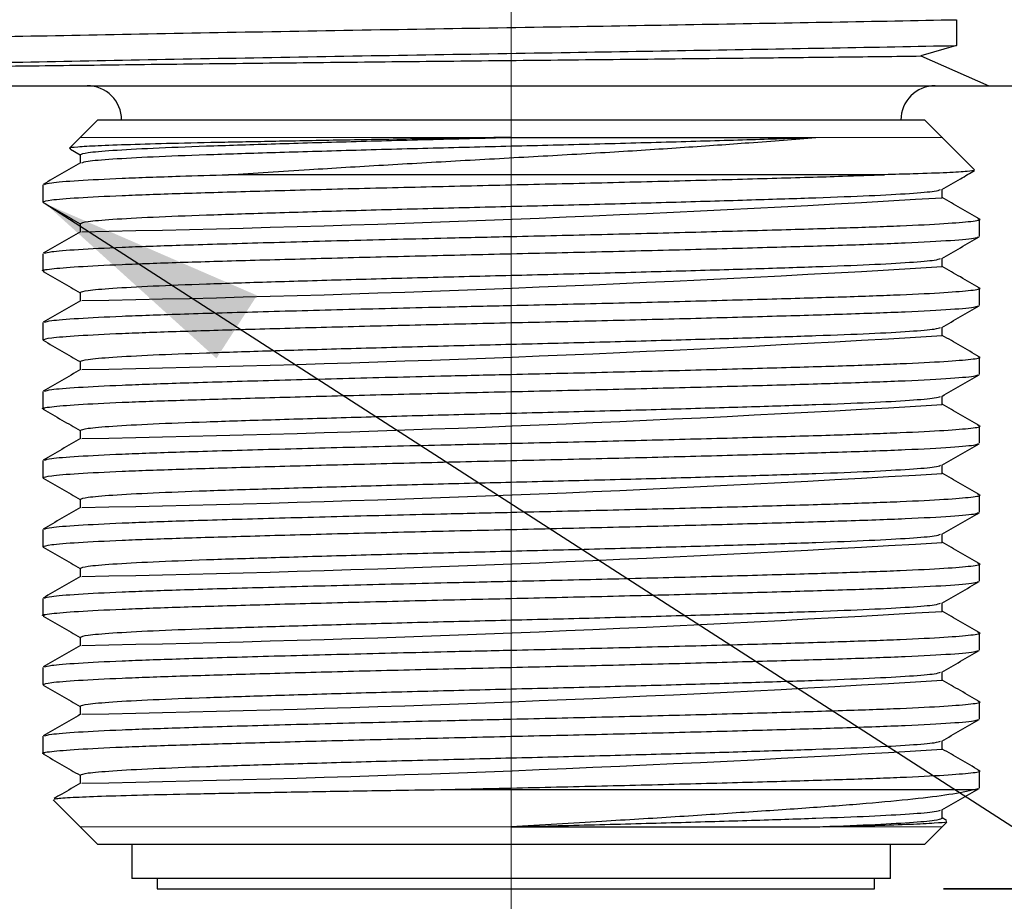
# Model space of a CAD drawing. Header units: millimetres. Extents: x 15 to 415, y 5 to 292.
# Tile 5 of 34: x 66 to 80, y 80 to 93. Entities that reach past the tile are written whole.
import ezdxf

# ---------------------------------------------------------------- set-up
doc = ezdxf.new("R2010")
doc.units = ezdxf.units.MM
doc.linetypes.add('PHANTOM', pattern=[12.7, 6.35, -1.27, 1.27, -1.27, 1.27, -1.27])
doc.layers.add('THICCC', color=7, linetype='Continuous', lineweight=35)
doc.styles.add('SLDTEXTSTYLE0', font='TXT', dxfattribs={"width": 0.75})
doc.styles.add('SLDTEXTSTYLE4', font='TXT', dxfattribs={"width": 0.694444})
doc.dimstyles.new('SLDDIMSTYLE0', dxfattribs={"dimtxt": 2.645833, "dimasz": 3.302, "dimexe": 0, "dimexo": 0.0625, "dimgap": 0.661458, "dimtad": 1, "dimrnd": 1e-09, "dimzin": 12, "dimdsep": 46, "dimtxsty": 'SLDTEXTSTYLE0', "dimsah": 1, "dimcen": 0.09, "dimadec": 0, "dimazin": 3, "dimtfac": 1, "dimtofl": 0, "dimtmove": 0, "dimatfit": 3, "dimfxl": 1, "dimfrac": 2, "dimtolj": 1, "dimtzin": 12, "dimarcsym": 0})
doc.dimstyles.new('SLDDIMSTYLE3', dxfattribs={"dimtxt": 2.645833, "dimasz": 3.302, "dimexe": 0, "dimexo": 0.0625, "dimgap": 0.661458, "dimtad": 1, "dimrnd": 1e-09, "dimzin": 12, "dimdsep": 46, "dimtxsty": 'SLDTEXTSTYLE0', "dimsah": 1, "dimcen": 0.09, "dimadec": 0, "dimazin": 3, "dimtfac": 1, "dimtmove": 0, "dimatfit": 0, "dimfxl": 1, "dimfrac": 2, "dimtolj": 1, "dimtzin": 12, "dimarcsym": 0})
doc.dimstyles.new('SLDDIMSTYLE6', dxfattribs={"dimtxt": 0.18, "dimasz": 3.302, "dimexe": 0, "dimexo": 0.0625, "dimgap": 0, "dimtad": 0, "dimtih": 1, "dimtoh": 1, "dimdec": 0, "dimrnd": 1e-09, "dimzin": 0, "dimdsep": 46, "dimtxsty": 'Standard', "dimsah": 1, "dimcen": 0.09, "dimadec": 0, "dimazin": 0, "dimtfac": 3.302, "dimtdec": 0, "dimtofl": 0, "dimtmove": 0, "dimatfit": 3, "dimfxl": 1, "dimfrac": 2, "dimtolj": 1, "dimtzin": 0, "dimarcsym": 0})

# ---------------------------------------------------------------- blocks, each defined once
blk = doc.blocks.new('_D_4')
at = {"layer": 'THICCC'}
for p, q in [((102.953, 92.067), (102.953, 98.417)), ((87.674, 92.067), (103.953, 92.067)), ((102.953, 80.417), (102.953, 92.067)), ((78.941, 80.417), (103.953, 80.417)), ((102.953, 80.417), (102.953, 74.067))]:
    blk.add_line(p, q, dxfattribs=at)
for points in [[(102.953, 92.067), (103.461, 95.369), (102.445, 95.369)], [(102.953, 80.417), (102.445, 77.115), (103.461, 77.115)]]:
    blk.add_solid(points, dxfattribs=at)
at = {"layer": 'THICCC', "insert": (99.543, 81.831), "char_height": 2.6458, "attachment_point": 1, "rotation": 90, "style": 'SLDTEXTSTYLE0'}
blk.add_mtext('11.65', dxfattribs=at)
blk = doc.blocks.new('_D_8')
at = {"layer": 'THICCC'}
for p, q in [((87.674, 92.755), (87.674, 69.417)), ((57.674, 92.067), (57.674, 69.417)), ((57.674, 70.417), (34.042, 70.417)), ((57.674, 70.417), (87.674, 70.417))]:
    blk.add_line(p, q, dxfattribs=at)
for points in [[(57.674, 70.417), (60.976, 69.909), (60.976, 70.925)], [(87.674, 70.417), (84.372, 70.925), (84.372, 69.909)]]:
    blk.add_solid(points, dxfattribs=at)
at = {"layer": 'THICCC', "insert": (34.042, 73.828), "char_height": 2.6458, "attachment_point": 1, "style": 'SLDTEXTSTYLE4'}
blk.add_mtext('M30 x 1.5', dxfattribs=at)
blk = doc.blocks.new('SW_CENTERMARKSYMBOL_2')
at = {"color": 0, "linetype": 'Continuous', "lineweight": 18}
blk.add_line((0, -2.5), (0, -69.738), dxfattribs=at)

msp = doc.modelspace()

# ---------------------------------------------------------------- linework, layer by layer
at = {"color": 7, "linetype": 'Continuous', "lineweight": 25}
for p, q in [((79.13308, 93.02441), (79.13308, 92.64941)), ((79.13308, 92.64941), (78.61496, 92.49771)), ((78.61496, 92.49771), (79.5975, 92.06734)), ((58.67358, 92.06734), (79.5975, 92.06734)), ((79.5975, 92.06734), (84.84154, 92.06734)), ((66.67358, 91.56734), (66.42333, 91.31709)), ((78.67358, 91.56734), (66.67358, 91.56734)), ((78.92383, 91.31709), (78.67358, 91.56734)), ((66.42358, 91.31734), (66.26825, 91.16201)), ((72.67358, 91.31734), (77.093, 91.31734)), ((79.39212, 90.8488), (78.92358, 91.31734)), ((66.28091, 91.14657), (66.42358, 91.06413)), ((66.42358, 91.06734), (66.42358, 90.94554)), ((65.88231, 90.62985), (65.88231, 90.37985)), ((78.92358, 90.44234), (78.92358, 90.56413)), ((79.46484, 89.87985), (79.46484, 90.12985)), ((66.42358, 90.06734), (66.42358, 89.94554)), ((65.88231, 89.62985), (65.88231, 89.37985)), ((78.92358, 89.44234), (78.92358, 89.56413)), ((79.46484, 88.87985), (79.46484, 89.12985)), ((66.42358, 89.06734), (66.42358, 88.94554)), ((65.88231, 88.62985), (65.88231, 88.37985)), ((78.92358, 88.44234), (78.92358, 88.56413)), ((79.46484, 87.87985), (79.46484, 88.12985)), ((66.42358, 88.06734), (66.42358, 87.94554)), ((65.88231, 87.62985), (65.88231, 87.37985)), ((78.92358, 87.44234), (78.92358, 87.56413)), ((79.46484, 86.87985), (79.46484, 87.12985)), ((66.42358, 87.06734), (66.42358, 86.94554)), ((65.88231, 86.62985), (65.88231, 86.37985)), ((78.92358, 86.44234), (78.92358, 86.56413)), ((79.46484, 85.87985), (79.46484, 86.12985)), ((66.42358, 86.06734), (66.42358, 85.94554)), ((65.88231, 85.62985), (65.88231, 85.37985)), ((78.92358, 85.44234), (78.92358, 85.56413)), ((79.46484, 84.87985), (79.46484, 85.12985)), ((66.42358, 85.06734), (66.42358, 84.94554)), ((65.88231, 84.62985), (65.88231, 84.37985)), ((78.92358, 84.44234), (78.92358, 84.56413)), ((79.46484, 83.87985), (79.46484, 84.12985)), ((66.42358, 84.06734), (66.42358, 83.94554)), ((65.88231, 83.62985), (65.88231, 83.37985)), ((78.92358, 83.44234), (78.92358, 83.56413)), ((79.46484, 82.87985), (79.46484, 83.12985)), ((66.42358, 83.06734), (66.42358, 82.94554)), ((65.88231, 82.62985), (65.88231, 82.37985)), ((78.92358, 82.44234), (78.92358, 82.56413)), ((79.46484, 81.87985), (79.46484, 82.12985)), ((66.42358, 82.06734), (66.42358, 81.94554)), ((79.40108, 81.85862), (79.44687, 81.87386)), ((66.03228, 81.70864), (66.42359, 81.31733)), ((78.92358, 81.44234), (78.92358, 81.56413)), ((78.92357, 81.31733), (78.99183, 81.38559)), ((78.98575, 81.40962), (78.92358, 81.44554)), ((66.42333, 81.31759), (66.67358, 81.06734)), ((72.67358, 81.31734), (77.093, 81.31734)), ((78.67358, 81.06734), (78.92408, 81.31784)), ((66.67358, 81.06734), (72.67358, 81.06734)), ((67.17358, 81.06734), (67.17358, 80.56734)), ((72.67358, 81.06734), (78.67358, 81.06734)), ((78.17358, 80.56734), (78.17358, 81.06734)), ((72.67358, 80.56734), (67.17358, 80.56734)), ((67.54077, 80.56734), (67.54077, 80.41735)), ((78.17358, 80.56734), (72.67358, 80.56734)), ((77.94077, 80.41735), (77.94077, 80.56734))]:
    msp.add_line(p, q, dxfattribs=at)
at = {"color": 7, "linetype": 'PHANTOM', "lineweight": 18}
for p, q in [((67.37562, 91.31734), (68.25416, 91.31734)), ((68.25416, 91.31734), (69.20127, 91.31734)), ((77.093, 91.31734), (77.87026, 91.31734)), ((77.97154, 81.31734), (77.093, 81.31734))]:
    msp.add_line(p, q, dxfattribs=at)
at = {"color": 7, "linetype": 'Continuous', "lineweight": 25, "flags": 128}
msp.add_lwpolyline([(67.54077, 80.41735), (67.55644, 80.41735), (67.65058, 80.41735), (67.82831, 80.41735), (68.08669, 80.41735), (68.4215, 80.41735), (68.82723, 80.41735), (69.29722, 80.41735), (69.82375, 80.41735), (70.39818, 80.41735), (71.01107, 80.41735), (71.65237, 80.41735), (72.31154, 80.41735), (72.97775, 80.41735), (73.64008, 80.41735), (74.28763, 80.41735), (74.90979, 80.41735), (75.49634, 80.41735), (76.03763, 80.41735), (76.5248, 80.41735), (76.94983, 80.41735), (77.30574, 80.41735), (77.5867, 80.41735), (77.78809, 80.41735), (77.90661, 80.41735), (77.94077, 80.41735)], dxfattribs=at)
at = {"color": 7, "linetype": 'Continuous', "lineweight": 25}
for centre, radius, start, end in [((66.52358, 91.56734), 0.5, 0, 90), ((78.82358, 91.56734), 0.5, 90, 180), ((60.68674, 393.52612), 303.63195, 271.0873866, 273.4433907), ((60.68674, 392.52612), 303.63195, 271.0873866, 273.4433907), ((60.68674, 391.52612), 303.63195, 271.0873866, 273.4433907), ((60.68674, 390.52612), 303.63195, 271.0873866, 273.4433907), ((60.68674, 389.52612), 303.63195, 271.0873866, 273.4433907), ((60.68674, 388.52612), 303.63195, 271.0873866, 273.4433907), ((60.68674, 387.52612), 303.63195, 271.0873866, 273.4433907), ((60.68674, 386.52612), 303.63195, 271.0873866, 273.4433907), ((60.68674, 385.52612), 303.63195, 271.0873866, 273.4433907)]:
    msp.add_arc(centre, radius, start, end, dxfattribs=at)
for points, knots in [([(58.48939, 92.53159), (58.50472, 92.5428), (58.53577, 92.56551), (58.98322, 92.6018), (59.67662, 92.63653), (60.55743, 92.66858), (61.53728, 92.69743), (62.66733, 92.72468), (63.93878, 92.75211), (65.46563, 92.78346), (67.26507, 92.81812), (69.3144, 92.85518), (71.4191, 92.89116), (73.47687, 92.92372), (75.45652, 92.95703), (77.35044, 92.99053), (78.53807, 93.0131), (79.13308, 93.02441)], [0, 0, 0, 0, 0.07117402, 0.14427424, 0.21801148, 0.27691215, 0.33524959, 0.3926209, 0.45008492, 0.50848502, 0.58215223, 0.65580158, 0.72859361, 0.80009098, 0.86604143, 0.93288568, 1, 1, 1, 1]), ([(59.57885, 92.25544), (59.64408, 92.25829), (59.93616, 92.27106), (60.55835, 92.29358), (61.53704, 92.32243), (62.66739, 92.34968), (63.93877, 92.37711), (65.46563, 92.40846), (67.26507, 92.44312), (69.3144, 92.48018), (71.4191, 92.51616), (73.47688, 92.54872), (75.45652, 92.58203), (77.35044, 92.61553), (78.53807, 92.6381), (79.13308, 92.64941)], [0, 0, 0, 0, 0.02120168, 0.09492638, 0.16794611, 0.23975656, 0.31168305, 0.3847812, 0.47698887, 0.5691742, 0.66028642, 0.74977815, 0.83232692, 0.91599444, 1, 1, 1, 1]), ([(59.57885, 92.25544), (59.85361, 92.26274), (60.40595, 92.27741), (61.55517, 92.29878), (62.81732, 92.31794), (64.14434, 92.33594), (65.4692, 92.35304), (66.88849, 92.3704), (68.38765, 92.38782), (69.9456, 92.40511), (71.53961, 92.42195), (73.14988, 92.43833), (74.75589, 92.45479), (76.20693, 92.47027), (77.49635, 92.4847), (78.24209, 92.49338), (78.61496, 92.49771)], [0, 0, 0, 0, 0.08726738, 0.175426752, 0.263587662, 0.333251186, 0.403133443, 0.472796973, 0.542996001, 0.613418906, 0.683617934, 0.753798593, 0.824201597, 0.894385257, 0.94719263, 1, 1, 1, 1]), ([(72.67358, 91.31734), (72.22716, 91.31035), (71.43157, 91.29788), (70.32004, 91.27883), (69.3653, 91.26147), (68.49348, 91.24442), (67.74394, 91.22853), (67.12408, 91.21136), (66.65737, 91.19407), (66.36629, 91.17663), (66.24298, 91.16389), (66.27736, 91.15656), (66.28566, 91.15479)], [0, 0, 0, 0, 0.1310053, 0.23347648, 0.33891865, 0.44141481, 0.54687472, 0.64971284, 0.75547733, 0.8592315, 0.96599307, 1, 1, 1, 1]), ([(66.42358, 91.06734), (66.44642, 91.07735), (66.49254, 91.09757), (66.8643, 91.12984), (67.4449, 91.16211), (68.22643, 91.19234), (69.17543, 91.22257), (70.2661, 91.25484), (71.45041, 91.28711), (72.2685, 91.30733), (72.67358, 91.31734)], [0, 0, 0, 0, 0.12378583, 0.25, 0.37621417, 0.5, 0.62378583, 0.75, 0.87621417, 1, 1, 1, 1]), ([(66.44886, 90.94885), (66.46826, 90.95672), (66.51285, 90.97481), (66.86607, 91.00485), (67.44443, 91.03711), (68.22655, 91.06734), (69.1754, 91.09756), (70.2661, 91.12984), (71.45044, 91.16211), (72.67344, 91.19234), (73.89729, 91.22257), (75.079, 91.25484), (76.17932, 91.28711), (76.79042, 91.30733), (77.093, 91.31734)], [0, 0, 0, 0, 0.065977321, 0.151637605, 0.237297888, 0.321310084, 0.405322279, 0.490982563, 0.576642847, 0.660655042, 0.744667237, 0.830327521, 0.915987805, 1, 1, 1, 1]), ([(68.57304, 90.77605), (68.95618, 90.80095), (69.66359, 90.84693), (70.81545, 90.91641), (71.93574, 90.98126), (73.06909, 91.04347), (74.16969, 91.10705), (75.19883, 91.17384), (76.20964, 91.24479), (76.781, 91.29171), (77.093, 91.31734)], [0, 0, 0, 0, 0.1425092, 0.26312737, 0.38374645, 0.50441492, 0.62504531, 0.74211129, 0.85917648, 1, 1, 1, 1]), ([(66.42909, 90.94873), (66.3388, 90.89656), (66.15824, 90.79221), (65.97767, 90.68788), (65.88738, 90.63571)], [0, 0, 0, 0, 0.499987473, 1, 1, 1, 1]), ([(79.39307, 90.83808), (79.36944, 90.83278), (79.32142, 90.82201), (79.01068, 90.80486), (78.59156, 90.78933), (78.23092, 90.77984), (78.08716, 90.77605)], [0, 0, 0, 0, 0.26344854, 0.53518329, 0.8147196, 1, 1, 1, 1]), ([(78.91808, 90.56096), (79.00836, 90.61313), (79.16708, 90.70484), (79.32579, 90.79655), (79.39422, 90.83609)], [0, 0, 0, 0, 0.568848, 1, 1, 1, 1]), ([(65.88234, 90.37985), (65.90716, 90.38985), (65.95727, 90.41007), (66.3612, 90.44234), (66.99208, 90.47461), (67.8413, 90.50484), (68.87248, 90.53507), (70.05761, 90.56734), (71.34447, 90.59961), (72.67362, 90.62984), (74.00252, 90.66007), (75.29015, 90.69234), (76.47247, 90.72461), (77.41248, 90.75189), (77.8897, 90.76898), (78.08716, 90.77605)], [0, 0, 0, 0, 0.07796445, 0.1574768, 0.23698914, 0.31497199, 0.39295484, 0.47246718, 0.55197953, 0.62996238, 0.70794522, 0.78745757, 0.86696992, 0.94495276, 1, 1, 1, 1]), ([(65.90786, 90.63589), (65.92924, 90.64391), (65.97786, 90.66215), (66.36256, 90.69235), (66.99312, 90.72461), (67.75384, 90.75189), (68.33328, 90.76898), (68.57304, 90.77605)], [0, 0, 0, 0, 0.176076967, 0.400391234, 0.624705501, 0.844704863, 1, 1, 1, 1]), ([(78.08716, 90.77605), (77.98348, 90.77605), (77.67202, 90.77605), (77.06654, 90.77605), (76.24571, 90.77604), (75.30778, 90.77608), (74.2679, 90.77606), (73.14818, 90.77605), (72.0147, 90.77604), (70.90177, 90.77605), (69.71568, 90.77607), (68.98709, 90.77606), (68.57304, 90.77605)], [0, 0, 0, 0, 0.04695712, 0.14106443, 0.23623576, 0.3314071, 0.43725815, 0.54310917, 0.64896019, 0.75481121, 0.86066223, 1, 1, 1, 1]), ([(66.42358, 90.06734), (66.44642, 90.07735), (66.49254, 90.09757), (66.8643, 90.12984), (67.4449, 90.16211), (68.22643, 90.19234), (69.17543, 90.22257), (70.2661, 90.25484), (71.45041, 90.28711), (72.67358, 90.31734), (73.89675, 90.34757), (75.08105, 90.37984), (76.17176, 90.41211), (77.1206, 90.44234), (77.90272, 90.47257), (78.48109, 90.50483), (78.83432, 90.53487), (78.87892, 90.55296), (78.89832, 90.56083)], [0, 0, 0, 0, 0.06272556, 0.12668163, 0.19063769, 0.25336325, 0.31608882, 0.38004488, 0.44400095, 0.50672651, 0.56945207, 0.63340814, 0.6973642, 0.76008976, 0.82281533, 0.88677139, 0.95072746, 1, 1, 1, 1]), ([(79.45978, 90.13571), (79.36949, 90.18788), (79.19076, 90.29115), (79.01202, 90.39443), (78.92358, 90.44554)], [0, 0, 0, 0, 0.505147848, 1, 1, 1, 1]), ([(65.88736, 90.37398), (65.97765, 90.32181), (66.15639, 90.21853), (66.33513, 90.11524), (66.42358, 90.06413)], [0, 0, 0, 0, 0.50513888, 1, 1, 1, 1]), ([(65.90786, 89.63589), (65.92922, 89.64391), (65.97779, 89.66215), (66.36296, 89.69235), (66.99165, 89.72462), (67.86894, 89.7558), (68.97784, 89.78813), (70.29863, 89.82365), (71.56265, 89.85475), (72.80265, 89.88272), (74.00279, 89.91009), (75.28955, 89.94233), (76.47455, 89.97461), (77.50635, 90.00484), (78.35324, 90.03507), (78.99298, 90.06733), (79.36393, 90.09965), (79.50782, 90.12173), (79.44907, 90.13387), (79.4393, 90.13589)], [0, 0, 0, 0, 0.049537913, 0.112647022, 0.175756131, 0.237651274, 0.305628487, 0.374925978, 0.443934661, 0.487625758, 0.549520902, 0.612630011, 0.67573912, 0.737634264, 0.799529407, 0.862638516, 0.925747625, 0.987642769, 1, 1, 1, 1]), ([(65.90781, 89.37379), (65.89806, 89.37581), (65.83934, 89.38795), (65.98323, 89.41003), (66.35418, 89.44235), (66.99392, 89.47461), (67.84081, 89.50484), (68.87261, 89.53506), (70.05757, 89.56734), (71.34449, 89.59961), (72.67358, 89.62984), (74.00268, 89.66007), (75.28954, 89.69234), (76.47472, 89.72462), (77.53925, 89.7558), (78.43557, 89.78813), (79.08799, 89.82364), (79.40384, 89.85267), (79.43663, 89.86881), (79.44687, 89.87386)], [0, 0, 0, 0, 0.012333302, 0.074227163, 0.137334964, 0.200442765, 0.262336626, 0.324230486, 0.387338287, 0.450446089, 0.512339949, 0.57423381, 0.637341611, 0.700449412, 0.762343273, 0.830319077, 0.899615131, 0.968622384, 1, 1, 1, 1]), ([(66.42909, 89.94873), (66.3388, 89.89656), (66.15824, 89.79221), (65.97767, 89.68788), (65.88738, 89.63571)], [0, 0, 0, 0, 0.49998747, 1, 1, 1, 1]), ([(78.91808, 89.56096), (79.00836, 89.61313), (79.18894, 89.71747), (79.36951, 89.82181), (79.4598, 89.87398)], [0, 0, 0, 0, 0.49998719, 1, 1, 1, 1]), ([(66.42358, 89.06734), (66.44642, 89.07735), (66.49254, 89.09757), (66.8643, 89.12984), (67.4449, 89.16211), (68.22643, 89.19234), (69.17543, 89.22257), (70.2661, 89.25484), (71.45041, 89.28711), (72.67358, 89.31734), (73.89675, 89.34757), (75.08105, 89.37984), (76.17176, 89.41211), (77.1206, 89.44234), (77.90272, 89.47257), (78.48109, 89.50483), (78.83432, 89.53487), (78.87892, 89.55296), (78.89832, 89.56083)], [0, 0, 0, 0, 0.06272556, 0.12668163, 0.19063769, 0.25336325, 0.31608882, 0.38004488, 0.44400095, 0.50672651, 0.56945207, 0.63340814, 0.6973642, 0.76008976, 0.82281533, 0.88677139, 0.95072746, 1, 1, 1, 1]), ([(79.45978, 89.13571), (79.36949, 89.18788), (79.19076, 89.29115), (79.01202, 89.39443), (78.92358, 89.44554)], [0, 0, 0, 0, 0.50514785, 1, 1, 1, 1]), ([(65.88736, 89.37398), (65.97765, 89.32181), (66.15639, 89.21853), (66.33513, 89.11524), (66.42358, 89.06413)], [0, 0, 0, 0, 0.505138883, 1, 1, 1, 1]), ([(65.90786, 88.63589), (65.92922, 88.64391), (65.97779, 88.66215), (66.36296, 88.69235), (66.99165, 88.72462), (67.86894, 88.7558), (68.97784, 88.78813), (70.29863, 88.82365), (71.56265, 88.85475), (72.80265, 88.88272), (74.00279, 88.91009), (75.28955, 88.94233), (76.47455, 88.97461), (77.50635, 89.00484), (78.35324, 89.03507), (78.99298, 89.06733), (79.36393, 89.09965), (79.50782, 89.12173), (79.44907, 89.13387), (79.4393, 89.13589)], [0, 0, 0, 0, 0.04953791, 0.11264702, 0.17575613, 0.23765127, 0.30562849, 0.37492598, 0.44393466, 0.48762576, 0.5495209, 0.61263001, 0.67573912, 0.73763426, 0.79952941, 0.86263852, 0.92574763, 0.98764277, 1, 1, 1, 1]), ([(65.88234, 88.37985), (65.90716, 88.38985), (65.95727, 88.41007), (66.3612, 88.44234), (66.99208, 88.47461), (67.8413, 88.50484), (68.87248, 88.53507), (70.05761, 88.56734), (71.34448, 88.59961), (72.67358, 88.62984), (74.00268, 88.66007), (75.28954, 88.69234), (76.47472, 88.72462), (77.53925, 88.7558), (78.43557, 88.78813), (79.08799, 88.82364), (79.40384, 88.85267), (79.43663, 88.86881), (79.44687, 88.87386)], [0, 0, 0, 0, 0.06265289, 0.12654969, 0.19044648, 0.25311415, 0.31578183, 0.37967862, 0.44357541, 0.50624309, 0.56891076, 0.63280756, 0.69670435, 0.75937202, 0.82819768, 0.89836009, 0.96823009, 1, 1, 1, 1]), ([(66.42909, 88.94873), (66.3388, 88.89656), (66.15824, 88.79221), (65.97767, 88.68788), (65.88738, 88.63571)], [0, 0, 0, 0, 0.499987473, 1, 1, 1, 1]), ([(78.91808, 88.56096), (79.00836, 88.61313), (79.18894, 88.71747), (79.36951, 88.82181), (79.4598, 88.87398)], [0, 0, 0, 0, 0.49998719, 1, 1, 1, 1]), ([(66.42358, 88.06734), (66.44642, 88.07735), (66.49254, 88.09757), (66.8643, 88.12984), (67.4449, 88.16211), (68.22643, 88.19234), (69.17543, 88.22257), (70.2661, 88.25484), (71.45041, 88.28711), (72.67358, 88.31734), (73.89675, 88.34757), (75.08105, 88.37984), (76.17176, 88.41211), (77.1206, 88.44234), (77.90272, 88.47257), (78.48109, 88.50483), (78.83432, 88.53487), (78.87892, 88.55296), (78.89832, 88.56083)], [0, 0, 0, 0, 0.06272556, 0.12668163, 0.19063769, 0.25336325, 0.31608882, 0.38004488, 0.44400095, 0.50672651, 0.56945207, 0.63340814, 0.6973642, 0.76008976, 0.82281533, 0.88677139, 0.95072746, 1, 1, 1, 1]), ([(79.45978, 88.13571), (79.36949, 88.18788), (79.19076, 88.29115), (79.01202, 88.39443), (78.92358, 88.44554)], [0, 0, 0, 0, 0.50514785, 1, 1, 1, 1]), ([(65.88736, 88.37398), (65.97765, 88.32181), (66.15639, 88.21853), (66.33513, 88.11524), (66.42358, 88.06413)], [0, 0, 0, 0, 0.50513888, 1, 1, 1, 1]), ([(65.90786, 87.63589), (65.92922, 87.64391), (65.97779, 87.66215), (66.36296, 87.69235), (66.99165, 87.72462), (67.86894, 87.7558), (68.97784, 87.78813), (70.29863, 87.82365), (71.56265, 87.85475), (72.80265, 87.88272), (74.00279, 87.91009), (75.28955, 87.94233), (76.47455, 87.97461), (77.50635, 88.00484), (78.35324, 88.03507), (78.99298, 88.06733), (79.36393, 88.09965), (79.50782, 88.12173), (79.44907, 88.13387), (79.4393, 88.13589)], [0, 0, 0, 0, 0.049537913, 0.112647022, 0.175756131, 0.237651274, 0.305628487, 0.374925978, 0.443934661, 0.487625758, 0.549520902, 0.612630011, 0.67573912, 0.737634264, 0.799529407, 0.862638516, 0.925747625, 0.987642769, 1, 1, 1, 1]), ([(65.90781, 87.37379), (65.89806, 87.37581), (65.83934, 87.38795), (65.98323, 87.41003), (66.35418, 87.44235), (66.99392, 87.47461), (67.84081, 87.50484), (68.87261, 87.53506), (70.05757, 87.56734), (71.34449, 87.59961), (72.67358, 87.62984), (74.00268, 87.66007), (75.28954, 87.69234), (76.47472, 87.72462), (77.53925, 87.7558), (78.43557, 87.78813), (79.08799, 87.82364), (79.40384, 87.85267), (79.43663, 87.86881), (79.44687, 87.87386)], [0, 0, 0, 0, 0.0123333, 0.07422716, 0.13733496, 0.20044276, 0.26233663, 0.32423049, 0.38733829, 0.45044609, 0.51233995, 0.57423381, 0.63734161, 0.70044941, 0.76234327, 0.83031908, 0.89961513, 0.96862238, 1, 1, 1, 1]), ([(66.42909, 87.94873), (66.3388, 87.89656), (66.15824, 87.79221), (65.97767, 87.68788), (65.88738, 87.63571)], [0, 0, 0, 0, 0.49998747, 1, 1, 1, 1]), ([(78.91808, 87.56096), (79.00836, 87.61313), (79.18894, 87.71747), (79.36951, 87.82181), (79.4598, 87.87398)], [0, 0, 0, 0, 0.49998719, 1, 1, 1, 1]), ([(66.42358, 87.06734), (66.44642, 87.07735), (66.49254, 87.09757), (66.8643, 87.12984), (67.4449, 87.16211), (68.22643, 87.19234), (69.17543, 87.22257), (70.2661, 87.25484), (71.45041, 87.28711), (72.67358, 87.31734), (73.89675, 87.34757), (75.08105, 87.37984), (76.17176, 87.41211), (77.1206, 87.44234), (77.90272, 87.47257), (78.48109, 87.50483), (78.83432, 87.53487), (78.87892, 87.55296), (78.89832, 87.56083)], [0, 0, 0, 0, 0.06272556, 0.12668163, 0.19063769, 0.25336325, 0.31608882, 0.38004488, 0.44400095, 0.50672651, 0.56945207, 0.63340814, 0.6973642, 0.76008976, 0.82281533, 0.88677139, 0.95072746, 1, 1, 1, 1]), ([(79.45978, 87.13571), (79.36949, 87.18788), (79.19076, 87.29115), (79.01202, 87.39443), (78.92358, 87.44554)], [0, 0, 0, 0, 0.50514785, 1, 1, 1, 1]), ([(65.88736, 87.37398), (65.97765, 87.32181), (66.15639, 87.21853), (66.33513, 87.11524), (66.42358, 87.06413)], [0, 0, 0, 0, 0.50513888, 1, 1, 1, 1]), ([(65.90786, 86.63589), (65.92922, 86.64391), (65.97779, 86.66215), (66.36296, 86.69235), (66.99165, 86.72462), (67.86894, 86.7558), (68.97784, 86.78813), (70.29863, 86.82365), (71.56265, 86.85475), (72.80265, 86.88272), (74.00279, 86.91009), (75.28955, 86.94233), (76.47455, 86.97461), (77.50635, 87.00484), (78.35324, 87.03507), (78.99298, 87.06733), (79.36393, 87.09965), (79.50782, 87.12173), (79.44907, 87.13387), (79.4393, 87.13589)], [0, 0, 0, 0, 0.049537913, 0.112647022, 0.175756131, 0.237651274, 0.305628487, 0.374925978, 0.443934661, 0.487625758, 0.549520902, 0.612630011, 0.67573912, 0.737634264, 0.799529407, 0.862638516, 0.925747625, 0.987642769, 1, 1, 1, 1]), ([(65.88234, 86.37985), (65.90716, 86.38985), (65.95727, 86.41007), (66.3612, 86.44234), (66.99208, 86.47461), (67.8413, 86.50484), (68.87248, 86.53507), (70.05761, 86.56734), (71.34448, 86.59961), (72.67358, 86.62984), (74.00268, 86.66007), (75.28954, 86.69234), (76.47472, 86.72462), (77.53925, 86.7558), (78.43557, 86.78813), (79.08799, 86.82364), (79.40384, 86.85267), (79.43663, 86.86881), (79.44687, 86.87386)], [0, 0, 0, 0, 0.06265289, 0.12654969, 0.19044648, 0.25311415, 0.31578183, 0.37967862, 0.44357541, 0.50624309, 0.56891076, 0.63280756, 0.69670435, 0.75937202, 0.82819768, 0.89836009, 0.96823009, 1, 1, 1, 1]), ([(66.42909, 86.94873), (66.3388, 86.89656), (66.15824, 86.79221), (65.97767, 86.68788), (65.88738, 86.63571)], [0, 0, 0, 0, 0.49998747, 1, 1, 1, 1]), ([(78.91808, 86.56096), (79.00836, 86.61313), (79.18894, 86.71747), (79.36951, 86.82181), (79.4598, 86.87398)], [0, 0, 0, 0, 0.499987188, 1, 1, 1, 1]), ([(66.42358, 86.06734), (66.44642, 86.07735), (66.49254, 86.09757), (66.8643, 86.12984), (67.4449, 86.16211), (68.22643, 86.19234), (69.17543, 86.22257), (70.2661, 86.25484), (71.45041, 86.28711), (72.67358, 86.31734), (73.89675, 86.34757), (75.08105, 86.37984), (76.17176, 86.41211), (77.1206, 86.44234), (77.90272, 86.47257), (78.48109, 86.50483), (78.83432, 86.53487), (78.87892, 86.55296), (78.89832, 86.56083)], [0, 0, 0, 0, 0.06272556, 0.12668163, 0.19063769, 0.25336325, 0.31608882, 0.38004488, 0.44400095, 0.50672651, 0.56945207, 0.63340814, 0.6973642, 0.76008976, 0.82281533, 0.88677139, 0.95072746, 1, 1, 1, 1]), ([(79.45978, 86.13571), (79.36949, 86.18788), (79.19076, 86.29115), (79.01202, 86.39443), (78.92358, 86.44554)], [0, 0, 0, 0, 0.50514785, 1, 1, 1, 1]), ([(65.88736, 86.37398), (65.97765, 86.32181), (66.15639, 86.21853), (66.33513, 86.11524), (66.42358, 86.06413)], [0, 0, 0, 0, 0.50513888, 1, 1, 1, 1]), ([(65.90786, 85.63589), (65.92922, 85.64391), (65.97779, 85.66215), (66.36296, 85.69235), (66.99165, 85.72462), (67.86894, 85.7558), (68.97784, 85.78813), (70.29863, 85.82365), (71.56265, 85.85475), (72.80265, 85.88272), (74.00279, 85.91009), (75.28955, 85.94233), (76.47455, 85.97461), (77.50635, 86.00484), (78.35324, 86.03507), (78.99298, 86.06733), (79.36393, 86.09965), (79.50782, 86.12173), (79.44907, 86.13387), (79.4393, 86.13589)], [0, 0, 0, 0, 0.04953791, 0.11264702, 0.17575613, 0.23765127, 0.30562849, 0.37492598, 0.44393466, 0.48762576, 0.5495209, 0.61263001, 0.67573912, 0.73763426, 0.79952941, 0.86263852, 0.92574763, 0.98764277, 1, 1, 1, 1]), ([(65.88234, 85.37985), (65.90716, 85.38985), (65.95727, 85.41007), (66.3612, 85.44234), (66.99208, 85.47461), (67.8413, 85.50484), (68.87248, 85.53507), (70.05761, 85.56734), (71.34448, 85.59961), (72.67358, 85.62984), (74.00268, 85.66007), (75.28954, 85.69234), (76.47472, 85.72462), (77.53925, 85.7558), (78.43557, 85.78813), (79.08799, 85.82364), (79.40384, 85.85267), (79.43663, 85.86881), (79.44687, 85.87386)], [0, 0, 0, 0, 0.06265289, 0.12654969, 0.19044648, 0.25311415, 0.31578183, 0.37967862, 0.44357541, 0.50624309, 0.56891076, 0.63280756, 0.69670435, 0.75937202, 0.82819768, 0.89836009, 0.96823009, 1, 1, 1, 1]), ([(66.42909, 85.94873), (66.3388, 85.89656), (66.15824, 85.79221), (65.97767, 85.68788), (65.88738, 85.63571)], [0, 0, 0, 0, 0.49998747, 1, 1, 1, 1]), ([(78.91808, 85.56096), (79.00836, 85.61313), (79.18894, 85.71747), (79.36951, 85.82181), (79.4598, 85.87398)], [0, 0, 0, 0, 0.499987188, 1, 1, 1, 1]), ([(66.42358, 85.06734), (66.44642, 85.07735), (66.49254, 85.09757), (66.8643, 85.12984), (67.4449, 85.16211), (68.22643, 85.19234), (69.17543, 85.22257), (70.2661, 85.25484), (71.45041, 85.28711), (72.67358, 85.31734), (73.89675, 85.34757), (75.08105, 85.37984), (76.17176, 85.41211), (77.1206, 85.44234), (77.90272, 85.47257), (78.48109, 85.50483), (78.83432, 85.53487), (78.87892, 85.55296), (78.89832, 85.56083)], [0, 0, 0, 0, 0.06272556, 0.12668163, 0.19063769, 0.25336325, 0.31608882, 0.38004488, 0.44400095, 0.50672651, 0.56945207, 0.63340814, 0.6973642, 0.76008976, 0.82281533, 0.88677139, 0.95072746, 1, 1, 1, 1]), ([(79.45978, 85.13571), (79.36949, 85.18788), (79.19076, 85.29115), (79.01202, 85.39443), (78.92358, 85.44554)], [0, 0, 0, 0, 0.50514785, 1, 1, 1, 1]), ([(65.88736, 85.37398), (65.97765, 85.32181), (66.15639, 85.21853), (66.33513, 85.11524), (66.42358, 85.06413)], [0, 0, 0, 0, 0.50513888, 1, 1, 1, 1]), ([(65.90786, 84.63589), (65.92922, 84.64391), (65.97779, 84.66215), (66.36296, 84.69235), (66.99165, 84.72462), (67.86894, 84.7558), (68.97784, 84.78813), (70.29863, 84.82365), (71.56265, 84.85475), (72.80265, 84.88272), (74.00279, 84.91009), (75.28955, 84.94233), (76.47455, 84.97461), (77.50635, 85.00484), (78.35324, 85.03507), (78.99298, 85.06733), (79.36393, 85.09965), (79.50782, 85.12173), (79.44907, 85.13387), (79.4393, 85.13589)], [0, 0, 0, 0, 0.049537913, 0.112647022, 0.175756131, 0.237651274, 0.305628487, 0.374925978, 0.443934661, 0.487625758, 0.549520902, 0.612630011, 0.67573912, 0.737634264, 0.799529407, 0.862638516, 0.925747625, 0.987642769, 1, 1, 1, 1]), ([(65.90781, 84.37379), (65.89806, 84.37581), (65.83934, 84.38795), (65.98323, 84.41003), (66.35418, 84.44235), (66.99392, 84.47461), (67.84081, 84.50484), (68.87261, 84.53506), (70.05757, 84.56734), (71.34449, 84.59961), (72.67358, 84.62984), (74.00268, 84.66007), (75.28954, 84.69234), (76.47472, 84.72462), (77.53925, 84.7558), (78.43557, 84.78813), (79.08799, 84.82364), (79.40384, 84.85267), (79.43663, 84.86881), (79.44687, 84.87386)], [0, 0, 0, 0, 0.0123333, 0.07422716, 0.13733496, 0.20044276, 0.26233663, 0.32423049, 0.38733829, 0.45044609, 0.51233995, 0.57423381, 0.63734161, 0.70044941, 0.76234327, 0.83031908, 0.89961513, 0.96862238, 1, 1, 1, 1]), ([(66.42909, 84.94873), (66.3388, 84.89656), (66.15824, 84.79221), (65.97767, 84.68788), (65.88738, 84.63571)], [0, 0, 0, 0, 0.49998747, 1, 1, 1, 1]), ([(78.91808, 84.56096), (79.00836, 84.61313), (79.18894, 84.71747), (79.36951, 84.82181), (79.4598, 84.87398)], [0, 0, 0, 0, 0.49998719, 1, 1, 1, 1]), ([(66.42358, 84.06734), (66.44642, 84.07735), (66.49254, 84.09757), (66.8643, 84.12984), (67.4449, 84.16211), (68.22643, 84.19234), (69.17543, 84.22257), (70.2661, 84.25484), (71.45041, 84.28711), (72.67358, 84.31734), (73.89675, 84.34757), (75.08105, 84.37984), (76.17176, 84.41211), (77.1206, 84.44234), (77.90272, 84.47257), (78.48109, 84.50483), (78.83432, 84.53487), (78.87892, 84.55296), (78.89832, 84.56083)], [0, 0, 0, 0, 0.06272556, 0.12668163, 0.19063769, 0.25336325, 0.31608882, 0.38004488, 0.44400095, 0.50672651, 0.56945207, 0.63340814, 0.6973642, 0.76008976, 0.82281533, 0.88677139, 0.95072746, 1, 1, 1, 1]), ([(79.45978, 84.13571), (79.36949, 84.18788), (79.19076, 84.29115), (79.01202, 84.39443), (78.92358, 84.44554)], [0, 0, 0, 0, 0.50514785, 1, 1, 1, 1]), ([(65.88736, 84.37398), (65.97765, 84.32181), (66.15639, 84.21853), (66.33513, 84.11524), (66.42358, 84.06413)], [0, 0, 0, 0, 0.50513888, 1, 1, 1, 1]), ([(65.90786, 83.63589), (65.92922, 83.64391), (65.97779, 83.66215), (66.36296, 83.69235), (66.99165, 83.72462), (67.86894, 83.7558), (68.97784, 83.78813), (70.29863, 83.82365), (71.56265, 83.85475), (72.80265, 83.88272), (74.00279, 83.91009), (75.28955, 83.94233), (76.47455, 83.97461), (77.50635, 84.00484), (78.35324, 84.03507), (78.99298, 84.06733), (79.36393, 84.09965), (79.50782, 84.12173), (79.44907, 84.13387), (79.4393, 84.13589)], [0, 0, 0, 0, 0.04953791, 0.11264702, 0.17575613, 0.23765127, 0.30562849, 0.37492598, 0.44393466, 0.48762576, 0.5495209, 0.61263001, 0.67573912, 0.73763426, 0.79952941, 0.86263852, 0.92574763, 0.98764277, 1, 1, 1, 1]), ([(65.88234, 83.37985), (65.90716, 83.38985), (65.95727, 83.41007), (66.3612, 83.44234), (66.99208, 83.47461), (67.8413, 83.50484), (68.87248, 83.53507), (70.05761, 83.56734), (71.34448, 83.59961), (72.67358, 83.62984), (74.00268, 83.66007), (75.28954, 83.69234), (76.47472, 83.72462), (77.53925, 83.7558), (78.43557, 83.78813), (79.08799, 83.82364), (79.40384, 83.85267), (79.43663, 83.86881), (79.44687, 83.87386)], [0, 0, 0, 0, 0.06265289, 0.12654969, 0.19044648, 0.25311415, 0.31578183, 0.37967862, 0.44357541, 0.50624309, 0.56891076, 0.63280756, 0.69670435, 0.75937202, 0.82819768, 0.89836009, 0.96823009, 1, 1, 1, 1]), ([(66.42909, 83.94873), (66.3388, 83.89656), (66.15824, 83.79221), (65.97767, 83.68788), (65.88738, 83.63571)], [0, 0, 0, 0, 0.49998747, 1, 1, 1, 1]), ([(78.91808, 83.56096), (79.00836, 83.61313), (79.18894, 83.71747), (79.36951, 83.82181), (79.4598, 83.87398)], [0, 0, 0, 0, 0.499987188, 1, 1, 1, 1]), ([(66.42358, 83.06734), (66.44642, 83.07735), (66.49254, 83.09757), (66.8643, 83.12984), (67.4449, 83.16211), (68.22643, 83.19234), (69.17543, 83.22257), (70.2661, 83.25484), (71.45041, 83.28711), (72.67358, 83.31734), (73.89675, 83.34757), (75.08105, 83.37984), (76.17176, 83.41211), (77.1206, 83.44234), (77.90272, 83.47257), (78.48109, 83.50483), (78.83432, 83.53487), (78.87892, 83.55296), (78.89832, 83.56083)], [0, 0, 0, 0, 0.06272556, 0.12668163, 0.19063769, 0.25336325, 0.31608882, 0.38004488, 0.44400095, 0.50672651, 0.56945207, 0.63340814, 0.6973642, 0.76008976, 0.82281533, 0.88677139, 0.95072746, 1, 1, 1, 1]), ([(79.45978, 83.13571), (79.36949, 83.18788), (79.19076, 83.29115), (79.01202, 83.39443), (78.92358, 83.44554)], [0, 0, 0, 0, 0.50514785, 1, 1, 1, 1]), ([(65.88736, 83.37398), (65.97765, 83.32181), (66.15639, 83.21853), (66.33513, 83.11524), (66.42358, 83.06413)], [0, 0, 0, 0, 0.505138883, 1, 1, 1, 1]), ([(65.90786, 82.63589), (65.92922, 82.64391), (65.97779, 82.66215), (66.36296, 82.69235), (66.99165, 82.72462), (67.86894, 82.7558), (68.97784, 82.78813), (70.29863, 82.82365), (71.56265, 82.85475), (72.80265, 82.88272), (74.00279, 82.91009), (75.28955, 82.94233), (76.47455, 82.97461), (77.50635, 83.00484), (78.35324, 83.03507), (78.99298, 83.06733), (79.36393, 83.09965), (79.50782, 83.12173), (79.44907, 83.13387), (79.4393, 83.13589)], [0, 0, 0, 0, 0.04953791, 0.11264702, 0.17575613, 0.23765127, 0.30562849, 0.37492598, 0.44393466, 0.48762576, 0.5495209, 0.61263001, 0.67573912, 0.73763426, 0.79952941, 0.86263852, 0.92574763, 0.98764277, 1, 1, 1, 1]), ([(65.90781, 82.37379), (65.89806, 82.37581), (65.83934, 82.38795), (65.98323, 82.41003), (66.35418, 82.44235), (66.99392, 82.47461), (67.84081, 82.50484), (68.87261, 82.53506), (70.05757, 82.56734), (71.34449, 82.59961), (72.67358, 82.62984), (74.00268, 82.66007), (75.28954, 82.69234), (76.47472, 82.72462), (77.53925, 82.7558), (78.43557, 82.78813), (79.08799, 82.82364), (79.40384, 82.85267), (79.43663, 82.86881), (79.44687, 82.87386)], [0, 0, 0, 0, 0.0123333, 0.07422716, 0.13733496, 0.20044276, 0.26233663, 0.32423049, 0.38733829, 0.45044609, 0.51233995, 0.57423381, 0.63734161, 0.70044941, 0.76234327, 0.83031908, 0.89961513, 0.96862238, 1, 1, 1, 1]), ([(66.42909, 82.94873), (66.3388, 82.89656), (66.15824, 82.79221), (65.97767, 82.68788), (65.88738, 82.63571)], [0, 0, 0, 0, 0.49998747, 1, 1, 1, 1]), ([(78.91808, 82.56096), (79.00836, 82.61313), (79.18894, 82.71747), (79.36951, 82.82181), (79.4598, 82.87398)], [0, 0, 0, 0, 0.49998719, 1, 1, 1, 1]), ([(66.42358, 82.06734), (66.44642, 82.07735), (66.49254, 82.09757), (66.8643, 82.12984), (67.4449, 82.16211), (68.22643, 82.19234), (69.17543, 82.22257), (70.2661, 82.25484), (71.45041, 82.28711), (72.67358, 82.31734), (73.89675, 82.34757), (75.08105, 82.37984), (76.17176, 82.41211), (77.1206, 82.44234), (77.90272, 82.47257), (78.48109, 82.50483), (78.83432, 82.53487), (78.87892, 82.55296), (78.89832, 82.56083)], [0, 0, 0, 0, 0.06272556, 0.12668163, 0.19063769, 0.25336325, 0.31608882, 0.38004488, 0.44400095, 0.50672651, 0.56945207, 0.63340814, 0.6973642, 0.76008976, 0.82281533, 0.88677139, 0.95072746, 1, 1, 1, 1]), ([(79.45978, 82.13571), (79.36949, 82.18788), (79.19076, 82.29115), (79.01202, 82.39443), (78.92358, 82.44554)], [0, 0, 0, 0, 0.50514785, 1, 1, 1, 1]), ([(65.88736, 82.37398), (65.97765, 82.32181), (66.15639, 82.21853), (66.33513, 82.11524), (66.42358, 82.06413)], [0, 0, 0, 0, 0.50513888, 1, 1, 1, 1]), ([(71.74511, 81.85862), (72.05433, 81.8657), (72.8016, 81.88279), (74.00312, 81.91006), (75.28947, 81.94234), (76.47458, 81.97461), (77.50634, 82.00484), (78.35324, 82.03507), (78.99298, 82.06733), (79.36393, 82.09965), (79.50782, 82.12173), (79.44907, 82.13387), (79.4393, 82.13589)], [0, 0, 0, 0, 0.07857188, 0.189881, 0.30337325, 0.41686551, 0.52817463, 0.63948375, 0.752976, 0.86646826, 0.97777738, 1, 1, 1, 1]), ([(66.42909, 81.94873), (66.3388, 81.89656), (66.2106, 81.82247), (66.08239, 81.74839), (66.04446, 81.72647)], [0, 0, 0, 0, 0.70417578, 1, 1, 1, 1]), ([(66.04965, 81.71749), (66.05429, 81.72088), (66.06643, 81.72978), (66.29487, 81.74494), (66.71007, 81.76241), (67.30016, 81.77964), (68.0481, 81.79581), (68.92247, 81.81239), (69.91503, 81.82981), (70.86786, 81.84534), (71.49509, 81.85484), (71.74511, 81.85862)], [0, 0, 0, 0, 0.07444484, 0.19501576, 0.31355897, 0.43553451, 0.55415316, 0.67616649, 0.79563787, 0.91853929, 1, 1, 1, 1]), ([(71.74511, 81.85862), (71.91085, 81.85862), (72.40875, 81.85862), (73.25176, 81.85863), (74.25258, 81.85864), (75.2589, 81.85859), (76.23698, 81.85862), (77.15053, 81.85863), (77.94168, 81.85863), (78.5835, 81.85863), (79.12941, 81.85861), (79.30264, 81.85862), (79.40108, 81.85862)], [0, 0, 0, 0, 0.04695712, 0.14106443, 0.23623576, 0.3314071, 0.43725815, 0.54310917, 0.64896019, 0.75481121, 0.86066223, 1, 1, 1, 1]), ([(79.40108, 81.85862), (79.29123, 81.83372), (79.08842, 81.78775), (78.52401, 81.71827), (77.84689, 81.65342), (77.02035, 81.59121), (76.08371, 81.52763), (75.06255, 81.46083), (73.92083, 81.38989), (73.1141, 81.34296), (72.67358, 81.31734)], [0, 0, 0, 0, 0.1425092, 0.26312737, 0.38374645, 0.50441492, 0.62504531, 0.74211129, 0.85917648, 1, 1, 1, 1]), ([(78.91808, 81.56096), (79.00836, 81.61313), (79.18894, 81.71747), (79.36951, 81.82181), (79.4598, 81.87398)], [0, 0, 0, 0, 0.49998719, 1, 1, 1, 1]), ([(72.67358, 81.31734), (73.07865, 81.32735), (73.89675, 81.34757), (75.08105, 81.37984), (76.17176, 81.41211), (77.1206, 81.44234), (77.90272, 81.47257), (78.48109, 81.50483), (78.83432, 81.53487), (78.87892, 81.55296), (78.89832, 81.56083)], [0, 0, 0, 0, 0.12716183, 0.25681824, 0.38647464, 0.51363647, 0.64079831, 0.77045471, 0.90011111, 1, 1, 1, 1]), ([(77.093, 81.31734), (77.36351, 81.32735), (77.90985, 81.34757), (78.48082, 81.37984), (78.85511, 81.41211), (78.90091, 81.43233), (78.92358, 81.44234)], [0, 0, 0, 0, 0.24757166, 0.5, 0.75242834, 1, 1, 1, 1]), ([(77.093, 81.31734), (77.39414, 81.32433), (77.93084, 81.33679), (78.48415, 81.35585), (78.8271, 81.37321), (78.99513, 81.38684), (78.98406, 81.39439), (78.98082, 81.39661)], [0, 0, 0, 0, 0.27067614, 0.48239659, 0.70025556, 0.91202763, 1, 1, 1, 1])]:
    msp.add_open_spline(points, degree=3, knots=knots, dxfattribs=at)
at = {"color": 7, "linetype": 'PHANTOM', "lineweight": 18}
for points, knots in [([(66.42768, 91.31734), (66.44651, 91.31734), (66.48491, 91.31734), (66.8068, 91.31734), (67.18601, 91.31734), (67.37562, 91.31734)], [0, 0, 0, 0, 0.32469676, 0.66234838, 1, 1, 1, 1]), ([(78.7763, 91.31734), (78.8676, 91.31734), (78.96348, 91.31734), (78.91934, 91.31734), (78.91724, 91.31734)], [0, 0, 0, 0, 0.95233773, 1, 1, 1, 1])]:
    msp.add_open_spline(points, degree=3, knots=knots, dxfattribs=at)
for points in [[(69.20127, 91.31734), (69.46362, 91.31734), (69.98832, 91.31734), (70.85363, 91.31734), (71.75297, 91.31734), (72.36671, 91.31734), (72.67358, 91.31734)], [(77.87026, 91.31734), (78.07072, 91.31734), (78.47164, 91.31734), (78.67475, 91.31734), (78.7763, 91.31734)], [(67.47689, 81.31734), (67.31718, 81.31734), (66.99774, 81.31734), (66.67401, 81.31734), (66.46244, 81.31734), (66.43653, 81.31734), (66.42358, 81.31734)], [(69.31205, 81.31734), (68.95955, 81.31734), (68.25455, 81.31734), (67.73611, 81.31734), (67.47689, 81.31734)], [(72.67358, 81.31734), (72.37774, 81.31734), (71.78607, 81.31734), (70.91763, 81.31734), (70.07968, 81.31734), (69.56793, 81.31734), (69.31205, 81.31734)], [(78.92358, 81.31734), (78.91191, 81.31734), (78.88857, 81.31734), (78.69777, 81.31734), (78.40551, 81.31734), (78.1162, 81.31734), (77.97154, 81.31734)]]:
    msp.add_open_spline(points, degree=3, dxfattribs=at)

# ---------------------------------------------------------------- block references
at = {"color": 7, "linetype": 'Continuous', "lineweight": 0}
msp.add_blockref('SW_CENTERMARKSYMBOL_2', (72.67358, 145.06734), dxfattribs=at)

# ---------------------------------------------------------------- dimensions: what is measured, and where the dimension line sits
at = {"layer": 'THICCC'}
dim = msp.add_linear_dim(base=(102.95337, 92.06734), p1=(77.94077, 80.41735), p2=(86.67358, 92.06734), angle=90, dimstyle='SLDDIMSTYLE3', dxfattribs=at)
dim.commit()
dim.dimension.update_dxf_attribs({"geometry": '_D_4', "text_midpoint": (102.95337, 86.22866), "dimtype": 160})
dim = msp.add_linear_dim(base=(87.67358, 70.41735), p1=(57.67358, 93.06734), p2=(87.67358, 93.75482), text='M30 x 1.5', dimstyle='SLDDIMSTYLE0', dxfattribs=at)
dim.commit()
dim.dimension.update_dxf_attribs({"geometry": '_D_8', "text_midpoint": (41.88347, 70.41735), "dimtype": 160})

# ---------------------------------------------------------------- leaders
msp.add_leader([(65.91753, 90.35654), (99.95414, 68.42867), (106.30414, 68.42867)], dimstyle='SLDDIMSTYLE6', dxfattribs=at)

doc.saveas('drawing.dxf')
